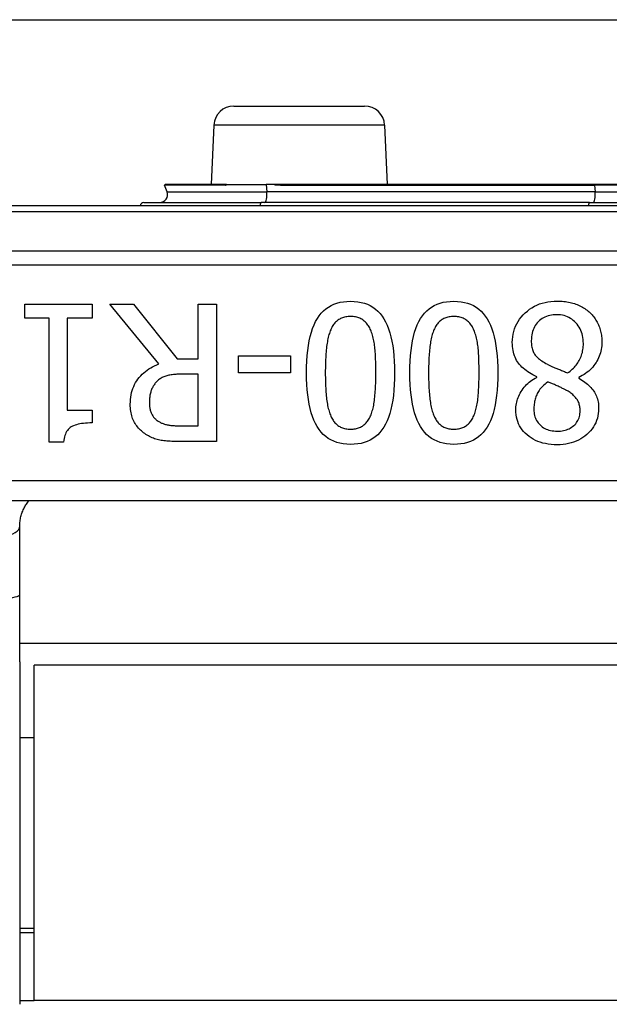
# Model space of a CAD drawing. Header units: inches. Extents: x 17 to 570, y 51 to 268.
# Tile 102 of 216: x 114.894 to 115.485, y 141.361 to 142.348. Entities that reach past the tile are written whole.
import ezdxf

# ---------------------------------------------------------------- set-up
doc = ezdxf.new("R2010")
doc.units = ezdxf.units.IN
doc.header["$MEASUREMENT"] = 0
doc.layers.add('Visible Edges(ANSI)', color=7, linetype='Continuous', lineweight=25)
doc.layers.add('Visible Tangent Edges(ANSI)', color=7, linetype='Continuous', lineweight=25)

msp = doc.modelspace()

# ---------------------------------------------------------------- linework, layer by layer
at = {"layer": 'Visible Edges(ANSI)'}
for p, q in [((78.00553, 142.34812), (135.94153, 142.34812)), ((115.10854, 142.26162), (115.23952, 142.26162)), ((115.08856, 142.24249), (115.08596, 142.18279)), ((115.2595, 142.24249), (115.26211, 142.18279)), ((115.04174, 142.17544), (115.03925, 142.18227)), ((115.10032, 142.18279), (115.03962, 142.18279)), ((115.10093, 142.18279), (115.10032, 142.18279)), ((115.10111, 142.18279), (115.10093, 142.18279)), ((115.10111, 142.18279), (115.14087, 142.18279)), ((115.14919, 142.18279), (115.14087, 142.18279)), ((115.15944, 142.18279), (115.14919, 142.18279)), ((115.46987, 142.18279), (115.15944, 142.18279)), ((115.57819, 142.18279), (115.46987, 142.18279)), ((116.46513, 142.16162), (114.58294, 142.16162)), ((115.01847, 142.16487), (115.13581, 142.16487)), ((115.46468, 142.16487), (115.13581, 142.16487)), ((115.46468, 142.16487), (115.58339, 142.16487)), ((114.89932, 142.04899), (114.89932, 142.06306)), ((114.89932, 142.06306), (114.96654, 142.06306)), ((114.96654, 142.06306), (114.96654, 142.04899)), ((115.03343, 142.00309), (114.98441, 142.06306)), ((114.98441, 142.06306), (115.00819, 142.06306)), ((115.00819, 142.06306), (115.05174, 142.00823)), ((115.07274, 142.06306), (115.09105, 142.06306)), ((115.07274, 142.00823), (115.07274, 142.06306)), ((115.09105, 142.06306), (115.09105, 141.92526)), ((114.92377, 142.04899), (114.89932, 142.04899)), ((114.92377, 141.92481), (114.92377, 142.04899)), ((114.94153, 142.04899), (114.94153, 141.95664)), ((114.96654, 142.04899), (114.94153, 142.04899)), ((115.05174, 142.00823), (115.07274, 142.00823)), ((115.11327, 141.99438), (115.11327, 142.01113)), ((115.11327, 142.01113), (115.16542, 142.01113)), ((115.16542, 142.01113), (115.16542, 141.99438)), ((115.16542, 141.99438), (115.11327, 141.99438)), ((115.07274, 141.99293), (115.05666, 141.99293)), ((115.07274, 141.94112), (115.07274, 141.99293)), ((115.41186, 141.98969), (115.41186, 141.99025)), ((115.45385, 141.98947), (115.45385, 141.98891)), ((114.94153, 141.95664), (114.96654, 141.95664)), ((114.96654, 141.95664), (114.96654, 141.94402)), ((115.05453, 141.94112), (115.07274, 141.94112)), ((114.93807, 141.92481), (114.92377, 141.92481)), ((115.09105, 141.92526), (115.05554, 141.92526)), ((114.77403, 141.86635), (116.27403, 141.86635)), ((114.89411, 141.77212), (114.89411, 141.84057)), ((114.89411, 141.70463), (114.89411, 141.77212)), ((116.15395, 141.72312), (114.89411, 141.72312)), ((114.89411, 141.70463), (114.89411, 141.36137)), ((114.90853, 141.36512), (114.90853, 141.70112)), ((116.13953, 141.70112), (114.90853, 141.70112)), ((114.89411, 141.62859), (114.90853, 141.62859)), ((114.89411, 141.43765), (114.90853, 141.43765)), ((114.90853, 141.43312), (114.89411, 141.43312)), ((114.89411, 141.36512), (114.90853, 141.36512)), ((116.13953, 141.36512), (114.90853, 141.36512))]:
    msp.add_line(p, q, dxfattribs=at)
at = {"layer": 'Visible Edges(ANSI)', "flags": 128}
for points in [[(115.18139, 141.99416), (115.18146, 142.0002), (115.18169, 142.00597), (115.18206, 142.01146), (115.18258, 142.01668), (115.18326, 142.02163), (115.18408, 142.0263), (115.18505, 142.0307), (115.18618, 142.03483), (115.18745, 142.03868), (115.18887, 142.04226), (115.19044, 142.04556), (115.19216, 142.04859), (115.19404, 142.05137), (115.19608, 142.0539), (115.19828, 142.05619), (115.20064, 142.05824), (115.20317, 142.06005), (115.20586, 142.06162), (115.20871, 142.06294), (115.21172, 142.06403), (115.21489, 142.06487), (115.21823, 142.06548), (115.22172, 142.06584), (115.22538, 142.06596)], [(115.22538, 142.06596), (115.2291, 142.06584), (115.23264, 142.06547), (115.23602, 142.06485), (115.23922, 142.06399), (115.24226, 142.06289), (115.24513, 142.06153), (115.24784, 142.05994), (115.25037, 142.05809), (115.25274, 142.056), (115.25494, 142.05367), (115.25697, 142.05109), (115.25883, 142.04826), (115.26053, 142.04518), (115.26209, 142.04184), (115.26349, 142.03825), (115.26475, 142.03439), (115.26586, 142.03028), (115.26683, 142.02591), (115.26764, 142.02128), (115.26831, 142.0164), (115.26882, 142.01125), (115.26919, 142.00585), (115.26942, 142.00019), (115.26949, 141.99427)], [(115.28479, 141.99416), (115.28486, 142.0002), (115.28509, 142.00597), (115.28546, 142.01146), (115.28599, 142.01668), (115.28666, 142.02163), (115.28748, 142.0263), (115.28846, 142.0307), (115.28958, 142.03483), (115.29085, 142.03868), (115.29227, 142.04226), (115.29384, 142.04556), (115.29556, 142.04859), (115.29744, 142.05137), (115.29948, 142.0539), (115.30168, 142.05619), (115.30405, 142.05824), (115.30657, 142.06005), (115.30926, 142.06162), (115.31211, 142.06294), (115.31512, 142.06403), (115.31829, 142.06487), (115.32163, 142.06548), (115.32513, 142.06584), (115.32879, 142.06596)], [(115.32879, 142.06596), (115.3325, 142.06584), (115.33604, 142.06547), (115.33942, 142.06485), (115.34263, 142.06399), (115.34567, 142.06289), (115.34854, 142.06153), (115.35124, 142.05994), (115.35377, 142.05809), (115.35614, 142.056), (115.35834, 142.05367), (115.36037, 142.05109), (115.36223, 142.04826), (115.36393, 142.04518), (115.36549, 142.04184), (115.36689, 142.03825), (115.36815, 142.03439), (115.36926, 142.03028), (115.37023, 142.02591), (115.37104, 142.02128), (115.37171, 142.0164), (115.37223, 142.01125), (115.3726, 142.00585), (115.37282, 142.00019), (115.37289, 141.99427)], [(115.38741, 142.02464), (115.3875, 142.02754), (115.38777, 142.03037), (115.38821, 142.03311), (115.38884, 142.03577), (115.38964, 142.03836), (115.39062, 142.04086), (115.39178, 142.04329), (115.39312, 142.04564), (115.39463, 142.0479), (115.39633, 142.05009), (115.3982, 142.0522), (115.40025, 142.05423), (115.40244, 142.05614), (115.40471, 142.05788), (115.40707, 142.05946), (115.40952, 142.06087), (115.41206, 142.06212), (115.41468, 142.0632), (115.4174, 142.06411), (115.4202, 142.06485), (115.42309, 142.06544), (115.42607, 142.06585), (115.42914, 142.0661), (115.4323, 142.06618)], [(115.4323, 142.06618), (115.434, 142.06616), (115.43567, 142.0661), (115.43732, 142.06599), (115.43894, 142.06584), (115.44054, 142.06565), (115.44211, 142.06541), (115.44366, 142.06514), (115.44518, 142.06482), (115.44667, 142.06445), (115.44814, 142.06405), (115.44959, 142.0636), (115.451, 142.06311), (115.45239, 142.06258), (115.45374, 142.06201), (115.45506, 142.06141), (115.45634, 142.06077), (115.45759, 142.0601), (115.45881, 142.05938), (115.45998, 142.05864), (115.46113, 142.05785), (115.46224, 142.05703), (115.46331, 142.05617), (115.46435, 142.05528), (115.46535, 142.05435)], [(115.46535, 142.05435), (115.4663, 142.0534), (115.46721, 142.05243), (115.46808, 142.05143), (115.46891, 142.0504), (115.46971, 142.04934), (115.47046, 142.04826), (115.47118, 142.04715), (115.47185, 142.04601), (115.47249, 142.04484), (115.47309, 142.04364), (115.47365, 142.04242), (115.47417, 142.04117), (115.47466, 142.0399), (115.4751, 142.03861), (115.47549, 142.03731), (115.47585, 142.036), (115.47616, 142.03467), (115.47644, 142.03332), (115.47667, 142.03197), (115.47685, 142.0306), (115.477, 142.02921), (115.47711, 142.02782), (115.47717, 142.0264), (115.47719, 142.02498)], [(115.22538, 142.05066), (115.22414, 142.05064), (115.22292, 142.05056), (115.22175, 142.05043), (115.22061, 142.05026), (115.21951, 142.05003), (115.21845, 142.04975), (115.21742, 142.04943), (115.21643, 142.04905), (115.21547, 142.04862), (115.21455, 142.04814), (115.21367, 142.04761), (115.21282, 142.04703), (115.21201, 142.0464), (115.21122, 142.04572), (115.21047, 142.04499), (115.20975, 142.04421), (115.20906, 142.04338), (115.2084, 142.0425), (115.20776, 142.04156), (115.20716, 142.04058), (115.20659, 142.03955), (115.20605, 142.03846), (115.20554, 142.03733), (115.20506, 142.03614)], [(115.24604, 142.03581), (115.24558, 142.03698), (115.24508, 142.0381), (115.24456, 142.03918), (115.244, 142.04021), (115.24341, 142.04119), (115.24279, 142.04213), (115.24214, 142.04303), (115.24145, 142.04387), (115.24073, 142.04468), (115.23999, 142.04543), (115.2392, 142.04614), (115.23839, 142.04681), (115.23754, 142.04742), (115.23665, 142.04799), (115.23572, 142.04849), (115.23474, 142.04895), (115.23372, 142.04935), (115.23266, 142.0497), (115.23155, 142.04999), (115.2304, 142.05023), (115.22921, 142.05042), (115.22798, 142.05055), (115.2267, 142.05063), (115.22538, 142.05066)], [(115.32879, 142.05066), (115.32754, 142.05064), (115.32633, 142.05056), (115.32515, 142.05043), (115.32401, 142.05026), (115.32291, 142.05003), (115.32185, 142.04975), (115.32082, 142.04943), (115.31983, 142.04905), (115.31887, 142.04862), (115.31795, 142.04814), (115.31707, 142.04761), (115.31622, 142.04703), (115.31541, 142.0464), (115.31463, 142.04572), (115.31387, 142.04499), (115.31315, 142.04421), (115.31246, 142.04338), (115.3118, 142.0425), (115.31117, 142.04156), (115.31057, 142.04058), (115.30999, 142.03955), (115.30945, 142.03846), (115.30894, 142.03733), (115.30846, 142.03614)], [(115.34944, 142.03581), (115.34898, 142.03698), (115.34849, 142.0381), (115.34796, 142.03918), (115.3474, 142.04021), (115.34681, 142.04119), (115.34619, 142.04213), (115.34554, 142.04303), (115.34485, 142.04387), (115.34414, 142.04468), (115.34339, 142.04543), (115.34261, 142.04614), (115.34179, 142.04681), (115.34095, 142.04742), (115.34005, 142.04799), (115.33912, 142.04849), (115.33814, 142.04895), (115.33712, 142.04935), (115.33606, 142.0497), (115.33495, 142.04999), (115.3338, 142.05023), (115.33261, 142.05042), (115.33138, 142.05055), (115.3301, 142.05063), (115.32879, 142.05066)], [(115.43208, 142.05245), (115.43017, 142.0524), (115.42833, 142.05225), (115.42656, 142.05201), (115.42484, 142.05167), (115.42319, 142.05124), (115.42161, 142.0507), (115.42009, 142.05007), (115.41863, 142.04935), (115.41723, 142.04852), (115.4159, 142.0476), (115.41463, 142.04658), (115.41343, 142.04547), (115.4123, 142.04427), (115.41128, 142.043), (115.41035, 142.04166), (115.40952, 142.04025), (115.40879, 142.03877), (115.40815, 142.03722), (115.40761, 142.0356), (115.40717, 142.0339), (115.40683, 142.03214), (115.40659, 142.03031), (115.40644, 142.0284), (115.40639, 142.02643)], [(115.45854, 142.02364), (115.45849, 142.02569), (115.45833, 142.02769), (115.45807, 142.02962), (115.4577, 142.03149), (115.45723, 142.0333), (115.45666, 142.03506), (115.45598, 142.03675), (115.45519, 142.03838), (115.4543, 142.03995), (115.45331, 142.04146), (115.45221, 142.04291), (115.451, 142.0443), (115.44972, 142.0456), (115.44838, 142.04679), (115.44699, 142.04786), (115.44555, 142.04882), (115.44405, 142.04967), (115.4425, 142.05041), (115.4409, 142.05103), (115.43924, 142.05154), (115.43753, 142.05194), (115.43577, 142.05222), (115.43395, 142.05239), (115.43208, 142.05245)], [(115.20506, 142.03614), (115.20462, 142.03498), (115.20421, 142.03377), (115.20382, 142.03251), (115.20345, 142.03119), (115.2031, 142.02983), (115.20277, 142.02841), (115.20247, 142.02694), (115.20218, 142.02542), (115.20192, 142.02385), (115.20168, 142.02223), (115.20146, 142.02056), (115.20126, 142.01884), (115.20109, 142.01706), (115.20092, 142.01523), (115.20077, 142.01336), (115.20064, 142.01143), (115.20053, 142.00945), (115.20043, 142.00742), (115.20034, 142.00534), (115.20027, 142.0032), (115.20022, 142.00102), (115.20018, 141.99878), (115.20015, 141.9965), (115.20015, 141.99416)], [(115.25073, 141.99427), (115.25073, 141.99666), (115.25071, 141.99898), (115.25068, 142.00123), (115.25063, 142.00341), (115.25058, 142.00553), (115.25051, 142.00759), (115.25043, 142.00957), (115.25033, 142.01149), (115.25023, 142.01334), (115.25011, 142.01513), (115.24998, 142.01685), (115.24984, 142.0185), (115.24968, 142.02011), (115.24948, 142.02168), (115.24927, 142.02323), (115.24902, 142.02474), (115.24874, 142.02623), (115.24844, 142.02769), (115.24811, 142.02911), (115.24775, 142.03051), (115.24737, 142.03188), (115.24695, 142.03322), (115.24651, 142.03453), (115.24604, 142.03581)], [(115.30846, 142.03614), (115.30803, 142.03498), (115.30761, 142.03377), (115.30722, 142.03251), (115.30685, 142.03119), (115.3065, 142.02983), (115.30617, 142.02841), (115.30587, 142.02694), (115.30558, 142.02542), (115.30532, 142.02385), (115.30508, 142.02223), (115.30486, 142.02056), (115.30467, 142.01884), (115.30449, 142.01706), (115.30432, 142.01523), (115.30418, 142.01336), (115.30405, 142.01143), (115.30393, 142.00945), (115.30383, 142.00742), (115.30374, 142.00534), (115.30367, 142.0032), (115.30362, 142.00102), (115.30358, 141.99878), (115.30356, 141.9965), (115.30355, 141.99416)], [(115.35413, 141.99427), (115.35413, 141.99666), (115.35411, 141.99898), (115.35408, 142.00123), (115.35403, 142.00341), (115.35398, 142.00553), (115.35391, 142.00759), (115.35383, 142.00957), (115.35374, 142.01149), (115.35363, 142.01334), (115.35351, 142.01513), (115.35338, 142.01685), (115.35324, 142.0185), (115.35308, 142.02011), (115.35289, 142.02168), (115.35267, 142.02323), (115.35242, 142.02474), (115.35215, 142.02623), (115.35184, 142.02769), (115.35151, 142.02911), (115.35116, 142.03051), (115.35077, 142.03188), (115.35036, 142.03322), (115.34991, 142.03453), (115.34944, 142.03581)], [(115.41186, 141.99025), (115.4099, 141.9912), (115.40801, 141.99218), (115.4062, 141.99319), (115.40448, 141.99424), (115.40283, 141.99533), (115.40127, 141.99645), (115.39979, 141.9976), (115.39839, 141.99879), (115.39707, 142.00001), (115.39584, 142.00126), (115.39468, 142.00255), (115.39361, 142.00387), (115.39262, 142.00525), (115.39171, 142.00668), (115.3909, 142.00819), (115.39016, 142.00975), (115.38952, 142.01139), (115.38896, 142.01309), (115.38849, 142.01485), (115.3881, 142.01668), (115.3878, 142.01857), (115.38758, 142.02053), (115.38745, 142.02255), (115.38741, 142.02464)], [(115.40639, 142.02643), (115.40642, 142.02504), (115.40649, 142.0237), (115.4066, 142.0224), (115.40677, 142.02116), (115.40697, 142.01996), (115.40723, 142.01881), (115.40753, 142.01771), (115.40788, 142.01665), (115.40828, 142.01565), (115.40872, 142.01469), (115.40921, 142.01378), (115.40974, 142.01292), (115.41034, 142.01208), (115.41103, 142.01124), (115.4118, 142.0104), (115.41266, 142.00956), (115.4136, 142.00871), (115.41463, 142.00786), (115.41574, 142.00702), (115.41694, 142.00617), (115.41822, 142.00532), (115.41959, 142.00447), (115.42105, 142.00361), (115.42258, 142.00276)], [(115.4428, 141.99416), (115.44404, 141.99501), (115.44523, 141.9959), (115.44637, 141.99682), (115.44747, 141.99778), (115.44851, 141.99877), (115.44951, 141.9998), (115.45046, 142.00086), (115.45136, 142.00195), (115.45221, 142.00308), (115.45301, 142.00424), (115.45376, 142.00543), (115.45447, 142.00666), (115.45512, 142.00793), (115.45571, 142.00921), (115.45625, 142.01053), (115.45673, 142.01188), (115.45715, 142.01325), (115.45752, 142.01465), (115.45783, 142.01608), (115.45809, 142.01753), (115.45829, 142.01902), (115.45843, 142.02053), (115.45851, 142.02207), (115.45854, 142.02364)], [(115.47719, 142.02498), (115.47715, 142.02313), (115.47702, 142.02131), (115.47682, 142.01951), (115.47653, 142.01773), (115.47615, 142.01598), (115.4757, 142.01426), (115.47516, 142.01256), (115.47453, 142.01088), (115.47383, 142.00923), (115.47304, 142.00761), (115.47217, 142.00601), (115.47121, 142.00443), (115.47018, 142.00289), (115.46907, 142.00141), (115.46789, 141.99998), (115.46663, 141.9986), (115.4653, 141.99727), (115.46389, 141.996), (115.4624, 141.99478), (115.46084, 141.99361), (115.45921, 141.9925), (115.4575, 141.99143), (115.45571, 141.99042), (115.45385, 141.98947)], [(115.00484, 141.96267), (115.0049, 141.96515), (115.00506, 141.96756), (115.00533, 141.9699), (115.0057, 141.97218), (115.00618, 141.97439), (115.00677, 141.97653), (115.00747, 141.9786), (115.00827, 141.98061), (115.00918, 141.98255), (115.01019, 141.98442), (115.01132, 141.98622), (115.01255, 141.98796), (115.01387, 141.98963), (115.01527, 141.99122), (115.01674, 141.99274), (115.01829, 141.99418), (115.01992, 141.99555), (115.02162, 141.99685), (115.0234, 141.99808), (115.02525, 141.99923), (115.02718, 142.0003), (115.02919, 142.00131), (115.03127, 142.00224), (115.03343, 142.00309)], [(115.22538, 141.92247), (115.22169, 141.92259), (115.21816, 141.92296), (115.2148, 141.92359), (115.2116, 141.92445), (115.20858, 141.92557), (115.20572, 141.92694), (115.20302, 141.92855), (115.20049, 141.93041), (115.19813, 141.93252), (115.19594, 141.93488), (115.19391, 141.93748), (115.19205, 141.94034), (115.19035, 141.94344), (115.18879, 141.94679), (115.18739, 141.9504), (115.18613, 141.95426), (115.18502, 141.95836), (115.18405, 141.96272), (115.18324, 141.96733), (115.18257, 141.9722), (115.18205, 141.97731), (115.18168, 141.98268), (115.18146, 141.98829), (115.18139, 141.99416)], [(115.20015, 141.99416), (115.20015, 141.99182), (115.20018, 141.98953), (115.20022, 141.9873), (115.20027, 141.98512), (115.20034, 141.98299), (115.20043, 141.98091), (115.20053, 141.97889), (115.20064, 141.97691), (115.20077, 141.97499), (115.20092, 141.97312), (115.20109, 141.9713), (115.20126, 141.96954), (115.20146, 141.96782), (115.20168, 141.96615), (115.20193, 141.96453), (115.20219, 141.96295), (115.20248, 141.96143), (115.2028, 141.95995), (115.20314, 141.95851), (115.2035, 141.95713), (115.20388, 141.95579), (115.20429, 141.9545), (115.20472, 141.95326), (115.20517, 141.95206)], [(115.26949, 141.99427), (115.26942, 141.98819), (115.26919, 141.98239), (115.26882, 141.97687), (115.26829, 141.97163), (115.26762, 141.96667), (115.2668, 141.96198), (115.26582, 141.95758), (115.2647, 141.95345), (115.26343, 141.9496), (115.26201, 141.94603), (115.26044, 141.94274), (115.25872, 141.93972), (115.25684, 141.93697), (115.2548, 141.93445), (115.25259, 141.93217), (115.25022, 141.93014), (115.24769, 141.92834), (115.24499, 141.92678), (115.24213, 141.92546), (115.23911, 141.92439), (115.23593, 141.92355), (115.23257, 141.92295), (115.22906, 141.92259), (115.22538, 141.92247)], [(115.24593, 141.95228), (115.24638, 141.95348), (115.24681, 141.95473), (115.24721, 141.95603), (115.24759, 141.95738), (115.24795, 141.95879), (115.24827, 141.96024), (115.24858, 141.96174), (115.24886, 141.9633), (115.24911, 141.96491), (115.24934, 141.96657), (115.24955, 141.96828), (115.24973, 141.97004), (115.24989, 141.97184), (115.25003, 141.97369), (115.25017, 141.97557), (115.25028, 141.97749), (115.25039, 141.97946), (115.25048, 141.98146), (115.25056, 141.98349), (115.25062, 141.98557), (115.25067, 141.98769), (115.2507, 141.98984), (115.25072, 141.99204), (115.25073, 141.99427)], [(115.32879, 141.92247), (115.32509, 141.92259), (115.32156, 141.92296), (115.3182, 141.92359), (115.31501, 141.92445), (115.31198, 141.92557), (115.30912, 141.92694), (115.30642, 141.92855), (115.3039, 141.93041), (115.30154, 141.93252), (115.29934, 141.93488), (115.29731, 141.93748), (115.29545, 141.94034), (115.29375, 141.94344), (115.29219, 141.94679), (115.29079, 141.9504), (115.28953, 141.95426), (115.28842, 141.95836), (115.28746, 141.96272), (115.28664, 141.96733), (115.28597, 141.9722), (115.28546, 141.97731), (115.28509, 141.98268), (115.28486, 141.98829), (115.28479, 141.99416)], [(115.30355, 141.99416), (115.30356, 141.99182), (115.30358, 141.98953), (115.30362, 141.9873), (115.30367, 141.98512), (115.30374, 141.98299), (115.30383, 141.98091), (115.30393, 141.97889), (115.30405, 141.97691), (115.30418, 141.97499), (115.30432, 141.97312), (115.30449, 141.9713), (115.30467, 141.96954), (115.30486, 141.96782), (115.30508, 141.96615), (115.30533, 141.96453), (115.3056, 141.96295), (115.30589, 141.96143), (115.3062, 141.95995), (115.30654, 141.95851), (115.3069, 141.95713), (115.30728, 141.95579), (115.30769, 141.9545), (115.30812, 141.95326), (115.30857, 141.95206)], [(115.37289, 141.99427), (115.37282, 141.98819), (115.37259, 141.98239), (115.37222, 141.97687), (115.3717, 141.97163), (115.37102, 141.96667), (115.3702, 141.96198), (115.36923, 141.95758), (115.3681, 141.95345), (115.36683, 141.9496), (115.36541, 141.94603), (115.36384, 141.94274), (115.36212, 141.93972), (115.36024, 141.93697), (115.3582, 141.93445), (115.35599, 141.93217), (115.35362, 141.93014), (115.35109, 141.92834), (115.3484, 141.92678), (115.34554, 141.92546), (115.34251, 141.92439), (115.33933, 141.92355), (115.33598, 141.92295), (115.33246, 141.92259), (115.32879, 141.92247)], [(115.34933, 141.95228), (115.34978, 141.95348), (115.35021, 141.95473), (115.35062, 141.95603), (115.35099, 141.95738), (115.35135, 141.95879), (115.35168, 141.96024), (115.35198, 141.96174), (115.35226, 141.9633), (115.35251, 141.96491), (115.35274, 141.96657), (115.35295, 141.96828), (115.35313, 141.97004), (115.35329, 141.97184), (115.35344, 141.97369), (115.35357, 141.97557), (115.35369, 141.97749), (115.35379, 141.97946), (115.35388, 141.98146), (115.35396, 141.98349), (115.35402, 141.98557), (115.35407, 141.98769), (115.35411, 141.98984), (115.35413, 141.99204), (115.35413, 141.99427)], [(115.42258, 142.00276), (115.42312, 142.00246), (115.42369, 142.00215), (115.42428, 142.00185), (115.4249, 142.00153), (115.42556, 142.00122), (115.42624, 142.0009), (115.42695, 142.00058), (115.4277, 142.00025), (115.42847, 141.99992), (115.42927, 141.99958), (115.4301, 141.99925), (115.43096, 141.9989), (115.43184, 141.99856), (115.43275, 141.9982), (115.43367, 141.99783), (115.43461, 141.99746), (115.43557, 141.99708), (115.43654, 141.99668), (115.43754, 141.99628), (115.43855, 141.99588), (115.43959, 141.99546), (115.44064, 141.99503), (115.44171, 141.9946), (115.4428, 141.99416)], [(115.03176, 141.98578), (115.0311, 141.98514), (115.03047, 141.98447), (115.02988, 141.98379), (115.02931, 141.98308), (115.02877, 141.98235), (115.02827, 141.9816), (115.02779, 141.98082), (115.02734, 141.98003), (115.02692, 141.97921), (115.02653, 141.97837), (115.02617, 141.97751), (115.02584, 141.97663), (115.02553, 141.97572), (115.02526, 141.97479), (115.02501, 141.97383), (115.02478, 141.97285), (115.02458, 141.97185), (115.02441, 141.97082), (115.02427, 141.96977), (115.02415, 141.96869), (115.02406, 141.96758), (115.02399, 141.96645), (115.02395, 141.9653), (115.02394, 141.96412)], [(115.05666, 141.99293), (115.05535, 141.99292), (115.05406, 141.99289), (115.05279, 141.99284), (115.05155, 141.99277), (115.05033, 141.99269), (115.04913, 141.99258), (115.04796, 141.99245), (115.04681, 141.99231), (115.04567, 141.99214), (115.04457, 141.99196), (115.04348, 141.99176), (115.04242, 141.99153), (115.04138, 141.99128), (115.04037, 141.99099), (115.03939, 141.99065), (115.03843, 141.99027), (115.0375, 141.98986), (115.0366, 141.9894), (115.03572, 141.9889), (115.03488, 141.98836), (115.03405, 141.98778), (115.03326, 141.98715), (115.03249, 141.98649), (115.03176, 141.98578)], [(115.39087, 141.9572), (115.39091, 141.95874), (115.39102, 141.96028), (115.39121, 141.96182), (115.39147, 141.96335), (115.39181, 141.96488), (115.39223, 141.96641), (115.39271, 141.96793), (115.39328, 141.96946), (115.39392, 141.97097), (115.39463, 141.97249), (115.39542, 141.974), (115.39629, 141.97551), (115.39722, 141.97699), (115.39822, 141.97842), (115.39929, 141.97979), (115.40043, 141.98111), (115.40162, 141.98237), (115.40289, 141.98358), (115.40422, 141.98473), (115.40562, 141.98583), (115.40708, 141.98688), (115.40861, 141.98787), (115.4102, 141.98881), (115.41186, 141.98969)], [(115.4227, 141.985), (115.42139, 141.98398), (115.42016, 141.98294), (115.419, 141.98191), (115.41791, 141.98086), (115.4169, 141.97982), (115.41595, 141.97876), (115.41508, 141.9777), (115.41428, 141.97664), (115.41356, 141.97557), (115.4129, 141.97449), (115.41232, 141.97341), (115.41181, 141.97233), (115.41135, 141.97123), (115.41094, 141.9701), (115.41056, 141.96895), (115.41023, 141.96777), (115.40993, 141.96656), (115.40967, 141.96533), (115.40946, 141.96408), (115.40928, 141.9628), (115.40914, 141.96149), (115.40904, 141.96016), (115.40898, 141.9588), (115.40896, 141.95742)], [(115.44213, 141.9764), (115.44164, 141.97667), (115.44111, 141.97696), (115.44053, 141.97726), (115.43992, 141.97758), (115.43926, 141.97791), (115.43855, 141.97826), (115.43781, 141.97863), (115.43701, 141.97901), (115.43618, 141.97941), (115.4353, 141.97982), (115.43438, 141.98025), (115.43342, 141.9807), (115.43244, 141.98115), (115.43147, 141.98158), (115.43053, 141.982), (115.42959, 141.9824), (115.42868, 141.98278), (115.42778, 141.98314), (115.42689, 141.9835), (115.42602, 141.98383), (115.42517, 141.98415), (115.42433, 141.98445), (115.4235, 141.98473), (115.4227, 141.985)], [(115.45385, 141.98891), (115.45551, 141.98792), (115.45709, 141.98691), (115.4586, 141.98588), (115.46004, 141.98484), (115.46141, 141.98378), (115.4627, 141.98271), (115.46392, 141.98163), (115.46507, 141.98052), (115.46614, 141.9794), (115.46714, 141.97827), (115.46807, 141.97712), (115.46893, 141.97596), (115.46971, 141.97476), (115.47043, 141.97352), (115.47108, 141.97222), (115.47166, 141.97088), (115.47217, 141.96949), (115.47261, 141.96806), (115.47299, 141.96657), (115.47329, 141.96504), (115.47353, 141.96346), (115.4737, 141.96183), (115.4738, 141.96015), (115.47384, 141.95842)], [(115.4553, 141.9563), (115.45528, 141.95742), (115.45521, 141.95852), (115.4551, 141.95958), (115.45494, 141.96061), (115.45473, 141.96162), (115.45448, 141.9626), (115.45418, 141.96355), (115.45384, 141.96447), (115.45345, 141.96536), (115.45301, 141.96622), (115.45253, 141.96706), (115.45201, 141.96786), (115.45144, 141.96865), (115.45082, 141.96942), (115.45016, 141.97017), (115.44945, 141.97092), (115.44869, 141.97165), (115.44789, 141.97237), (115.44704, 141.97307), (115.44615, 141.97377), (115.44521, 141.97445), (115.44423, 141.97511), (115.4432, 141.97576), (115.44213, 141.9764)], [(115.02394, 141.96412), (115.02395, 141.96312), (115.024, 141.96215), (115.02407, 141.96119), (115.02417, 141.96026), (115.02431, 141.95934), (115.02447, 141.95844), (115.02466, 141.95756), (115.02488, 141.9567), (115.02513, 141.95586), (115.02541, 141.95504), (115.02572, 141.95424), (115.02606, 141.95346), (115.02643, 141.95269), (115.02683, 141.95196), (115.02727, 141.95124), (115.02774, 141.95055), (115.02824, 141.94988), (115.02877, 141.94923), (115.02933, 141.9486), (115.02993, 141.948), (115.03056, 141.94742), (115.03122, 141.94686), (115.03192, 141.94632), (115.03265, 141.94581)], [(115.02048, 141.93252), (115.01929, 141.93332), (115.01814, 141.93415), (115.01704, 141.93503), (115.01598, 141.93594), (115.01496, 141.93688), (115.01399, 141.93786), (115.01305, 141.93888), (115.01216, 141.93994), (115.01132, 141.94103), (115.01051, 141.94216), (115.00975, 141.94332), (115.00903, 141.94452), (115.00836, 141.94577), (115.00775, 141.94706), (115.0072, 141.9484), (115.0067, 141.94979), (115.00627, 141.95123), (115.00589, 141.95272), (115.00557, 141.95425), (115.00531, 141.95584), (115.00511, 141.95747), (115.00496, 141.95916), (115.00487, 141.96089), (115.00484, 141.96267)], [(115.4323, 141.92213), (115.42922, 141.9222), (115.42625, 141.92241), (115.42338, 141.92275), (115.42062, 141.92323), (115.41796, 141.92384), (115.4154, 141.92459), (115.41294, 141.92548), (115.41059, 141.9265), (115.40834, 141.92766), (115.40619, 141.92896), (115.40415, 141.93039), (115.40221, 141.93196), (115.4004, 141.93364), (115.39874, 141.93539), (115.39725, 141.93722), (115.39591, 141.93913), (115.39473, 141.94112), (115.39371, 141.94318), (115.39284, 141.94532), (115.39213, 141.94754), (115.39158, 141.94984), (115.39119, 141.95222), (115.39095, 141.95467), (115.39087, 141.9572)], [(115.40896, 141.95742), (115.409, 141.9559), (115.40913, 141.95442), (115.40935, 141.95298), (115.40965, 141.95158), (115.41004, 141.95023), (115.41051, 141.94892), (115.41107, 141.94765), (115.41172, 141.94643), (115.41245, 141.94524), (115.41327, 141.94411), (115.41417, 141.94301), (115.41516, 141.94195), (115.41623, 141.94096), (115.41736, 141.94006), (115.41856, 141.93924), (115.41983, 141.93851), (115.42117, 141.93787), (115.42257, 141.93731), (115.42404, 141.93683), (115.42558, 141.93645), (115.42719, 141.93614), (115.42886, 141.93593), (115.4306, 141.9358), (115.43241, 141.93576)], [(115.47384, 141.95842), (115.47376, 141.95587), (115.47351, 141.95339), (115.47311, 141.95099), (115.47254, 141.94865), (115.4718, 141.94638), (115.47091, 141.94419), (115.46985, 141.94206), (115.46863, 141.94001), (115.46724, 141.93803), (115.4657, 141.93612), (115.46399, 141.93429), (115.46211, 141.93252), (115.46012, 141.93086), (115.45803, 141.92935), (115.45585, 141.92798), (115.45359, 141.92675), (115.45124, 141.92567), (115.4488, 141.92473), (115.44627, 141.92394), (115.44365, 141.92329), (115.44095, 141.92278), (115.43815, 141.92242), (115.43527, 141.92221), (115.4323, 141.92213)], [(115.43241, 141.93576), (115.43406, 141.9358), (115.43566, 141.93591), (115.43721, 141.9361), (115.43871, 141.93637), (115.44016, 141.93672), (115.44155, 141.93714), (115.4429, 141.93764), (115.4442, 141.93821), (115.44544, 141.93887), (115.44664, 141.9396), (115.44779, 141.9404), (115.44888, 141.94128), (115.44991, 141.94223), (115.45084, 141.94324), (115.45169, 141.9443), (115.45245, 141.94541), (115.45312, 141.94658), (115.4537, 141.9478), (115.45419, 141.94908), (115.45459, 141.95042), (115.4549, 141.95181), (115.45512, 141.95325), (115.45526, 141.95475), (115.4553, 141.9563)], [(115.03265, 141.94581), (115.03331, 141.94539), (115.03399, 141.94499), (115.03468, 141.94462), (115.0354, 141.94426), (115.03613, 141.94393), (115.03688, 141.94362), (115.03765, 141.94332), (115.03843, 141.94305), (115.03923, 141.9428), (115.04005, 141.94257), (115.04089, 141.94236), (115.04175, 141.94218), (115.04263, 141.94201), (115.04355, 141.94185), (115.0445, 141.94171), (115.04548, 141.94159), (115.04649, 141.94148), (115.04754, 141.94138), (115.04862, 141.9413), (115.04974, 141.94123), (115.05089, 141.94118), (115.05207, 141.94115), (115.05329, 141.94112), (115.05453, 141.94112)], [(115.20517, 141.95206), (115.20565, 141.95091), (115.20616, 141.94981), (115.2067, 141.94876), (115.20726, 141.94775), (115.20786, 141.94679), (115.20848, 141.94588), (115.20913, 141.94501), (115.20981, 141.94419), (115.21052, 141.94342), (115.21126, 141.9427), (115.21203, 141.94202), (115.21282, 141.9414), (115.21365, 141.94082), (115.21452, 141.94029), (115.21543, 141.93981), (115.21638, 141.93938), (115.21736, 141.939), (115.21839, 141.93867), (115.21946, 141.9384), (115.22056, 141.93817), (115.22171, 141.93799), (115.22289, 141.93787), (115.22412, 141.93779), (115.22538, 141.93777)], [(115.22538, 141.93777), (115.22665, 141.93779), (115.22788, 141.93787), (115.22906, 141.93799), (115.23022, 141.93817), (115.23133, 141.9384), (115.2324, 141.93867), (115.23344, 141.939), (115.23444, 141.93938), (115.2354, 141.93981), (115.23632, 141.94029), (115.23721, 141.94082), (115.23806, 141.9414), (115.23887, 141.94203), (115.23966, 141.94271), (115.24041, 141.94344), (115.24114, 141.94422), (115.24184, 141.94505), (115.24251, 141.94593), (115.24315, 141.94686), (115.24376, 141.94785), (115.24435, 141.94888), (115.2449, 141.94996), (115.24543, 141.9511), (115.24593, 141.95228)], [(115.30857, 141.95206), (115.30905, 141.95091), (115.30956, 141.94981), (115.3101, 141.94876), (115.31066, 141.94775), (115.31126, 141.94679), (115.31188, 141.94588), (115.31253, 141.94501), (115.31321, 141.94419), (115.31392, 141.94342), (115.31466, 141.9427), (115.31543, 141.94202), (115.31622, 141.9414), (115.31705, 141.94082), (115.31792, 141.94029), (115.31883, 141.93981), (115.31978, 141.93938), (115.32077, 141.939), (115.32179, 141.93867), (115.32286, 141.9384), (115.32397, 141.93817), (115.32511, 141.93799), (115.3263, 141.93787), (115.32752, 141.93779), (115.32879, 141.93777)], [(115.32879, 141.93777), (115.33005, 141.93779), (115.33128, 141.93787), (115.33247, 141.93799), (115.33362, 141.93817), (115.33473, 141.9384), (115.33581, 141.93867), (115.33684, 141.939), (115.33784, 141.93938), (115.3388, 141.93981), (115.33973, 141.94029), (115.34061, 141.94082), (115.34146, 141.9414), (115.34227, 141.94203), (115.34306, 141.94271), (115.34381, 141.94344), (115.34454, 141.94422), (115.34524, 141.94505), (115.34591, 141.94593), (115.34655, 141.94686), (115.34717, 141.94785), (115.34775, 141.94888), (115.34831, 141.94996), (115.34883, 141.9511), (115.34933, 141.95228)], [(114.96654, 141.94402), (114.96423, 141.94399), (114.96202, 141.94391), (114.95992, 141.94377), (114.95792, 141.94357), (114.95602, 141.94332), (114.95423, 141.94302), (114.95254, 141.94265), (114.95096, 141.94223), (114.94948, 141.94176), (114.9481, 141.94123), (114.94683, 141.94064), (114.94566, 141.94), (114.94458, 141.93928), (114.94359, 141.93846), (114.94267, 141.93754), (114.94184, 141.93653), (114.94109, 141.93541), (114.94041, 141.93419), (114.93982, 141.93288), (114.93931, 141.93146), (114.93888, 141.92995), (114.93853, 141.92834), (114.93826, 141.92663), (114.93807, 141.92481)], [(115.05554, 141.92526), (115.05359, 141.92527), (115.0517, 141.9253), (115.04986, 141.92534), (115.04808, 141.9254), (115.04634, 141.92548), (115.04467, 141.92558), (115.04304, 141.9257), (115.04147, 141.92583), (115.03995, 141.92598), (115.03849, 141.92615), (115.03708, 141.92634), (115.03572, 141.92654), (115.03439, 141.92678), (115.03308, 141.92707), (115.03177, 141.9274), (115.03048, 141.92778), (115.02919, 141.92821), (115.02792, 141.92868), (115.02665, 141.9292), (115.0254, 141.92977), (115.02415, 141.93039), (115.02292, 141.93105), (115.02169, 141.93176), (115.02048, 141.93252)], [(114.89411, 141.84057), (114.89413, 141.84181), (114.89419, 141.84304), (114.89429, 141.84427), (114.89442, 141.84548), (114.89459, 141.84668), (114.89479, 141.84786), (114.89503, 141.84903), (114.8953, 141.85018), (114.8956, 141.85132), (114.89593, 141.85245), (114.8963, 141.85355), (114.8967, 141.85464), (114.89713, 141.85572), (114.89759, 141.85677), (114.89808, 141.85781), (114.89859, 141.85884), (114.89914, 141.85984), (114.89972, 141.86083), (114.90032, 141.86179), (114.90095, 141.86274), (114.9016, 141.86367), (114.90228, 141.86458), (114.90299, 141.86547), (114.90372, 141.86635)]]:
    msp.add_lwpolyline(points, dxfattribs=at)
at = {"layer": 'Visible Edges(ANSI)'}
for centre, radius, start, end in [((115.10854, 142.24162), 0.02, 90, 177.5), ((115.23952, 142.24162), 0.02, 2.5, 90), ((115.03962, 142.1824), 0.000394, 90, 200), ((115.03434, 142.17275), 0.00787, 270, 20), ((115.01847, 142.16094), 0.00394, 90, 169.97953)]:
    msp.add_arc(centre, radius, start, end, dxfattribs=at)
at = {"layer": 'Visible Tangent Edges(ANSI)'}
for p, q in [((115.2595, 142.24249), (115.08856, 142.24249)), ((115.10011, 142.18227), (115.03925, 142.18227)), ((115.10101, 142.18269), (115.10111, 142.18279)), ((115.14087, 142.18279), (115.14153, 142.17544)), ((115.15935, 142.18227), (115.46978, 142.18227)), ((115.57828, 142.18227), (115.46978, 142.18227)), ((115.46978, 142.18227), (115.47039, 142.17544)), ((115.04174, 142.17544), (115.14153, 142.17544)), ((115.47039, 142.17544), (115.14153, 142.17544)), ((115.47039, 142.17544), (115.57767, 142.17544)), ((114.58294, 142.15586), (116.46513, 142.15586)), ((116.27403, 142.11621), (114.77403, 142.11621)), ((114.77403, 142.10229), (116.27403, 142.10229)), ((116.27403, 141.88603), (114.77403, 141.88603))]:
    msp.add_line(p, q, dxfattribs=at)
at = {"layer": 'Visible Tangent Edges(ANSI)', "flags": 128}
for points in [[(115.10011, 142.18227), (115.10016, 142.18227), (115.1002, 142.18227), (115.10024, 142.18227), (115.10029, 142.18228), (115.10033, 142.18229), (115.10037, 142.1823), (115.10041, 142.18231), (115.10045, 142.18232), (115.10049, 142.18234), (115.10053, 142.18235), (115.10057, 142.18237), (115.10061, 142.18239), (115.10064, 142.18241), (115.10068, 142.18243), (115.10072, 142.18245), (115.10075, 142.18247), (115.10079, 142.1825), (115.10082, 142.18252), (115.10085, 142.18255), (115.10088, 142.18257), (115.10092, 142.1826), (115.10095, 142.18263), (115.10098, 142.18266), (115.10101, 142.18269)], [(115.14919, 142.18279), (115.14961, 142.18277), (115.15004, 142.18275), (115.15046, 142.18273), (115.15088, 142.1827), (115.15131, 142.18268), (115.15173, 142.18265), (115.15215, 142.18263), (115.15258, 142.1826), (115.153, 142.18257), (115.15343, 142.18255), (115.15385, 142.18252), (115.15427, 142.18249), (115.1547, 142.18247), (115.15512, 142.18244), (115.15554, 142.18241), (115.15597, 142.18239), (115.15639, 142.18236), (115.15682, 142.18234), (115.15724, 142.18232), (115.15766, 142.1823), (115.15809, 142.18229), (115.15851, 142.18228), (115.15893, 142.18227), (115.15935, 142.18227)]]:
    msp.add_lwpolyline(points, dxfattribs=at)
at = {"layer": 'Visible Tangent Edges(ANSI)'}
for centre, major_axis, ratio, start_param, end_param in [((115.10032, 142.1824), (0, 0.000394), 0.548442, 0, 1.919862), ((115.10121, 142.18282), (0.000281, -0.000276), 0.604942, 4.252306, 4.588732), ((115.15944, 142.1824), (0, 0.000394), 0.245714, 0, 1.919862), ((115.46987, 142.1824), (0, 0.000394), 0.245714, 0, 1.919862), ((115.13971, 142.17275), (0, -0.00787), 0.245714, 0, 1.919862), ((115.46858, 142.17275), (0, -0.00787), 0.245714, 0, 1.919862), ((115.13581, 142.16094), (0, 0.00394), 0.245714, 0, 1.395906), ((115.46468, 142.16094), (0, 0.00394), 0.245714, 0, 1.395906), ((114.87836, 141.84057), (0.01575, 0), 0.580671, 4.712389, 6.283185), ((114.87836, 141.77212), (0.01575, 0), 0.225879, 4.712389, 6.283185)]:
    msp.add_ellipse(centre, major_axis=major_axis, ratio=ratio, start_param=start_param, end_param=end_param, dxfattribs=at)

doc.saveas('drawing.dxf')
